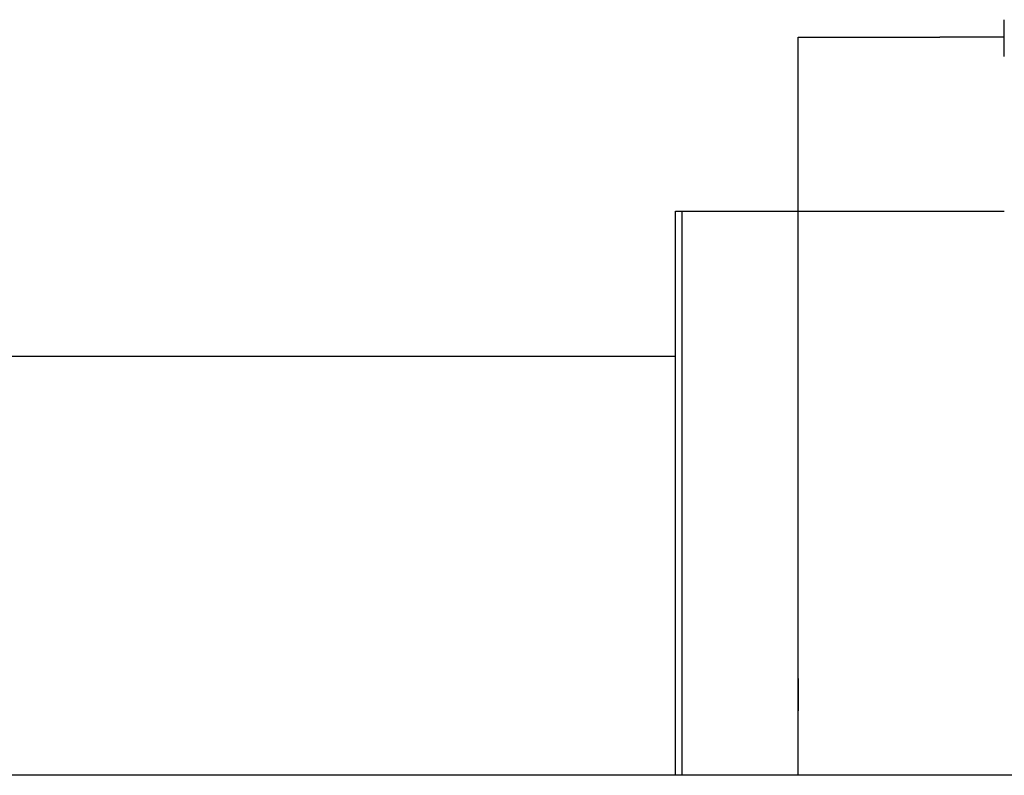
# Model space of a CAD drawing. Header units: millimetres. Extents: x -386 to 3135, y -1989 to 860.
# Tile 43 of 256: x -77 to -62, y -1944 to -1932. Entities that reach past the tile are written whole.
import ezdxf

# ---------------------------------------------------------------- set-up
doc = ezdxf.new("R2010")
doc.units = ezdxf.units.MM
doc.layers.get('0').update_dxf_attribs({"linetype": 'CONTINUOUS'})

msp = doc.modelspace()

# ---------------------------------------------------------------- linework, layer by layer
at = {"linetype": 'Continuous'}
for p, q in [((-62.072, -1932.616), (-62.072, -1932.047)), ((-65.272, -1935.016), (-65.272, -1932.316)), ((-65.272, -1932.316), (-63.072, -1932.316)), ((-62.072, -1932.316), (-63.072, -1932.316)), ((-67.172, -1943.766), (-67.172, -1935.016)), ((-67.172, -1935.016), (-67.072, -1935.016)), ((-67.072, -1943.766), (-67.072, -1935.016)), ((-67.072, -1935.016), (-65.272, -1935.016)), ((-65.272, -1935.016), (-62.072, -1935.016)), ((-65.272, -1943.766), (-65.272, -1935.016)), ((-151.316, -1937.266), (-67.172, -1937.266)), ((108.353, -1943.765), (-154.822, -1943.766))]:
    msp.add_line(p, q, dxfattribs=at)
msp.add_open_spline([(-65.272, -1942.266), (-65.272, -1942.766)], degree=1, dxfattribs=at)

doc.saveas('drawing.dxf')
